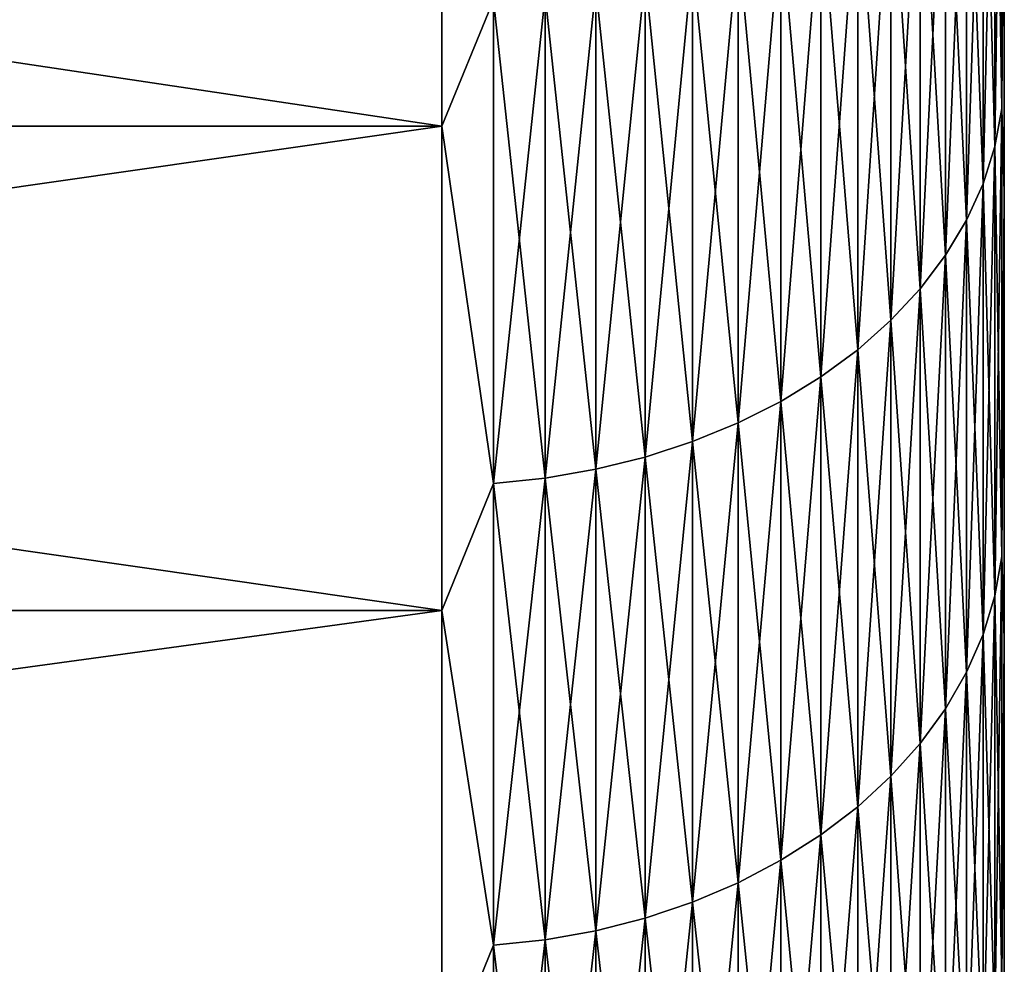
# Model space of a CAD drawing. Header units: metres. Extents: x -46 to 104, y -30 to 30.
# Tile 21 of 256: x -40.25 to -38.5, y -22.92 to -21.24. Entities that reach past the tile are written whole.
import ezdxf

# ---------------------------------------------------------------- set-up
doc = ezdxf.new("R2010")
doc.units = ezdxf.units.M
doc.layers.add('solid_26_000_502_XXX', color=7, linetype='CONTINUOUS')

msp = doc.modelspace()

# ---------------------------------------------------------------- linework, layer by layer
at = {"layer": 'solid_26_000_502_XXX'}
for points in [[(-39.5, -20.536432, 590.130981), (-39.5, -21.4342, 591.010132), (-45.5, -20.536436, 590.130981)], [(-39.5, -20.536432, 633.869019), (-45.5, -20.536436, 633.869019), (-45.5, -21.434214, 632.989868)], [(-39.5, -21.4342, 632.989868), (-39.5, -20.536432, 633.869019), (-45.5, -21.434214, 632.989868)], [(-39.5, -20.536432, -21.869041), (-39.5, -21.4342, -20.989882), (-45.5, -20.536436, -21.869036)], [(-39.5, -20.536432, 21.869041), (-45.5, -20.536436, 21.869036), (-45.5, -21.434214, 20.989864)], [(-39.5, -21.4342, 20.989882), (-39.5, -20.536432, 21.869041), (-45.5, -21.434214, 20.989864)], [(-39.5, -21.4342, 591.010132), (-45.5, -21.434214, 591.010132), (-45.5, -20.536436, 590.130981)], [(-39.5, -21.4342, -20.989882), (-45.5, -21.434214, -20.989864), (-45.5, -20.536436, -21.869036)], [(-39.40773, -21.210188, 633.210205), (-39.5, -20.536432, 633.869019), (-39.5, -21.4342, 632.989868)], [(-39.40773, -21.210188, 590.789795), (-39.5, -21.4342, 591.010132), (-39.5, -20.536432, 590.130981)], [(-39.40773, -21.210188, 21.210188), (-39.5, -20.536432, 21.869041), (-39.5, -21.4342, 20.989882)], [(-39.40773, -21.210188, -21.210188), (-39.5, -21.4342, -20.989882), (-39.5, -20.536432, -21.869041)], [(-38.504139, -20.570364, 632.570374), (-38.516788, -20.635128, 632.635132), (-38.516788, -21.470247, 631.764771)], [(-38.504139, -21.402863, 631.702698), (-38.504139, -20.570364, 632.570374), (-38.516788, -21.470247, 631.764771)], [(-38.504139, -20.570364, 591.429626), (-38.504139, -21.402863, 592.297302), (-38.516788, -20.635128, 591.364868)], [(-38.504139, -20.570364, 20.570364), (-38.516788, -20.635128, 20.635128), (-38.516788, -21.470247, 19.764755)], [(-38.504139, -21.402863, 19.702723), (-38.504139, -20.570364, 20.570364), (-38.516788, -21.470247, 19.764755)], [(-38.504139, -20.570364, -20.570364), (-38.504139, -21.402863, -19.702723), (-38.516788, -20.635128, -20.635128)], [(-38.504139, -20.570364, 591.429626), (-38.5, -20.72044, 591.71051), (-38.504139, -21.402863, 592.297302)], [(-38.504139, -21.402863, 631.702698), (-38.5, -20.720427, 632.28949), (-38.504139, -20.570364, 632.570374)], [(-38.504139, -20.570364, -20.570364), (-38.5, -20.720465, -20.289461), (-38.504139, -21.402863, -19.702723)], [(-38.504139, -21.402863, 19.702723), (-38.5, -20.720451, 20.289474), (-38.504139, -20.570364, 20.570364)], [(-38.516788, -20.635128, 632.635132), (-38.537846, -20.698788, 632.698792), (-38.537846, -21.536484, 631.825745)], [(-38.516788, -21.470247, 631.764771), (-38.516788, -20.635128, 632.635132), (-38.537846, -21.536484, 631.825745)], [(-38.516788, -20.635128, 591.364868), (-38.516788, -21.470247, 592.235229), (-38.537846, -20.698788, 591.301208)], [(-38.516788, -20.635128, 20.635128), (-38.537846, -20.698788, 20.698788), (-38.537846, -21.536484, 19.825729)], [(-38.516788, -21.470247, 19.764755), (-38.516788, -20.635128, 20.635128), (-38.537846, -21.536484, 19.825729)], [(-38.516788, -20.635128, -20.635128), (-38.516788, -21.470247, -19.764755), (-38.537846, -20.698788, -20.698788)], [(-38.504139, -21.402863, 592.297302), (-38.516788, -21.470247, 592.235229), (-38.516788, -20.635128, 591.364868)], [(-38.504139, -21.402863, -19.702723), (-38.516788, -21.470247, -19.764755), (-38.516788, -20.635128, -20.635128)], [(-38.537846, -20.698788, 632.698792), (-38.567127, -20.760801, 632.760803), (-38.567127, -21.601007, 631.885132)], [(-38.537846, -21.536484, 631.825745), (-38.537846, -20.698788, 632.698792), (-38.567127, -21.601007, 631.885132)], [(-38.537846, -20.698788, 591.301208), (-38.537846, -21.536484, 592.174255), (-38.567127, -20.760801, 591.239197)], [(-38.537846, -20.698788, 20.698788), (-38.567127, -20.760801, 20.760801), (-38.567127, -21.601007, 19.885128)], [(-38.537846, -21.536484, 19.825729), (-38.537846, -20.698788, 20.698788), (-38.567127, -21.601007, 19.885128)], [(-38.537846, -20.698788, -20.698788), (-38.537846, -21.536484, -19.825729), (-38.567127, -20.760801, -20.760801)], [(-38.516788, -21.470247, 592.235229), (-38.537846, -21.536484, 592.174255), (-38.537846, -20.698788, 591.301208)], [(-38.516788, -21.470247, -19.764755), (-38.537846, -21.536484, -19.825729), (-38.537846, -20.698788, -20.698788)], [(-38.504139, -21.402863, 631.702698), (-38.5, -21.551832, 631.404053), (-38.5, -20.720427, 632.28949)], [(-38.504139, -21.402863, 592.297302), (-38.5, -20.72044, 591.71051), (-38.5, -21.551844, 592.595947)], [(-38.504139, -21.402863, 19.702723), (-38.5, -21.551859, 19.404053), (-38.5, -20.720451, 20.289474)], [(-38.504139, -21.402863, -19.702723), (-38.5, -20.720465, -20.289461), (-38.5, -21.551872, -19.404039)], [(-38.5, -20.720427, 632.28949), (-38.5, -21.551832, 631.404053), (-38.5, -20.72044, 591.71051)], [(-38.5, -21.551832, 631.404053), (-38.5, -21.551844, 592.595947), (-38.5, -20.72044, 591.71051)], [(-38.5, -20.720451, 20.289474), (-38.5, -21.551859, 19.404053), (-38.5, -20.720465, -20.289461)], [(-38.5, -21.551859, 19.404053), (-38.5, -21.551872, -19.404039), (-38.5, -20.720465, -20.289461)], [(-38.567127, -20.760801, 632.760803), (-38.604385, -20.820639, 632.820618), (-38.604385, -21.663263, 631.942444)], [(-38.567127, -21.601007, 631.885132), (-38.567127, -20.760801, 632.760803), (-38.604385, -21.663263, 631.942444)], [(-38.567127, -20.760801, 591.239197), (-38.567127, -21.601007, 592.114868), (-38.604385, -20.820639, 591.179382)], [(-38.567127, -20.760801, 20.760801), (-38.604385, -20.820639, 20.820639), (-38.604385, -21.663263, 19.94244)], [(-38.567127, -21.601007, 19.885128), (-38.567127, -20.760801, 20.760801), (-38.604385, -21.663263, 19.94244)], [(-38.567127, -20.760801, -20.760801), (-38.567127, -21.601007, -19.885128), (-38.604385, -20.820639, -20.820639)], [(-38.537846, -21.536484, 592.174255), (-38.567127, -21.601007, 592.114868), (-38.567127, -20.760801, 591.239197)], [(-38.537846, -21.536484, -19.825729), (-38.567127, -21.601007, -19.885128), (-38.567127, -20.760801, -20.760801)], [(-38.604385, -20.820639, 632.820618), (-38.649296, -20.877785, 632.877808), (-38.649296, -21.722725, 631.997192)], [(-38.604385, -21.663263, 631.942444), (-38.604385, -20.820639, 632.820618), (-38.649296, -21.722725, 631.997192)], [(-38.604385, -20.820639, 591.179382), (-38.604385, -21.663263, 592.057556), (-38.649296, -20.877785, 591.122192)], [(-38.604385, -20.820639, 20.820639), (-38.649296, -20.877785, 20.877785), (-38.649296, -21.722725, 19.997175)], [(-38.604385, -21.663263, 19.94244), (-38.604385, -20.820639, 20.820639), (-38.649296, -21.722725, 19.997175)], [(-38.604385, -20.820639, -20.820639), (-38.604385, -21.663263, -19.94244), (-38.649296, -20.877785, -20.877785)], [(-38.567127, -21.601007, 592.114868), (-38.604385, -21.663263, 592.057556), (-38.604385, -20.820639, 591.179382)], [(-38.567127, -21.601007, -19.885128), (-38.604385, -21.663263, -19.94244), (-38.604385, -20.820639, -20.820639)], [(-38.649296, -20.877785, 632.877808), (-38.701481, -20.931755, 632.931763), (-38.701481, -21.778877, 632.048889)], [(-38.649296, -21.722725, 631.997192), (-38.649296, -20.877785, 632.877808), (-38.701481, -21.778877, 632.048889)], [(-38.649296, -20.877785, 591.122192), (-38.649296, -21.722725, 592.002808), (-38.701481, -20.931755, 591.068237)], [(-38.649296, -20.877785, 20.877785), (-38.701481, -20.931755, 20.931755), (-38.701481, -21.778877, 20.04887)], [(-38.649296, -21.722725, 19.997175), (-38.649296, -20.877785, 20.877785), (-38.701481, -21.778877, 20.04887)], [(-38.649296, -20.877785, -20.877785), (-38.649296, -21.722725, -19.997175), (-38.701481, -20.931755, -20.931755)], [(-38.604385, -21.663263, 592.057556), (-38.649296, -21.722725, 592.002808), (-38.649296, -20.877785, 591.122192)], [(-38.604385, -21.663263, -19.94244), (-38.649296, -21.722725, -19.997175), (-38.649296, -20.877785, -20.877785)], [(-38.701481, -20.931755, 632.931763), (-38.760494, -20.982084, 632.982056), (-38.760494, -21.831245, 632.097107)], [(-38.701481, -21.778877, 632.048889), (-38.701481, -20.931755, 632.931763), (-38.760494, -21.831245, 632.097107)], [(-38.701481, -20.931755, 591.068237), (-38.701481, -21.778877, 591.951111), (-38.760494, -20.982084, 591.017944)], [(-38.701481, -20.931755, 20.931755), (-38.760494, -20.982084, 20.982084), (-38.760494, -21.831245, 20.097076)], [(-38.701481, -21.778877, 20.04887), (-38.701481, -20.931755, 20.931755), (-38.760494, -21.831245, 20.097076)], [(-38.701481, -20.931755, -20.931755), (-38.701481, -21.778877, -20.04887), (-38.760494, -20.982084, -20.982084)], [(-38.649296, -21.722725, 592.002808), (-38.701481, -21.778877, 591.951111), (-38.701481, -20.931755, 591.068237)], [(-38.649296, -21.722725, -19.997175), (-38.701481, -21.778877, -20.04887), (-38.701481, -20.931755, -20.931755)], [(-38.760494, -20.982084, 632.982056), (-38.825825, -21.028347, 633.02832), (-38.825825, -21.879379, 632.141357)], [(-38.760494, -21.831245, 632.097107), (-38.760494, -20.982084, 632.982056), (-38.825825, -21.879379, 632.141357)], [(-38.760494, -20.982084, 591.017944), (-38.760494, -21.831245, 591.902893), (-38.825825, -21.028347, 590.97168)], [(-38.760494, -20.982084, 20.982084), (-38.825825, -21.028347, 21.028347), (-38.825825, -21.879379, 20.141388)], [(-38.760494, -21.831245, 20.097076), (-38.760494, -20.982084, 20.982084), (-38.825825, -21.879379, 20.141388)], [(-38.760494, -20.982084, -20.982084), (-38.760494, -21.831245, -20.097076), (-38.825825, -21.028347, -21.028347)], [(-38.701481, -21.778877, 591.951111), (-38.760494, -21.831245, 591.902893), (-38.760494, -20.982084, 591.017944)], [(-38.701481, -21.778877, -20.04887), (-38.760494, -21.831245, -20.097076), (-38.760494, -20.982084, -20.982084)], [(-38.825825, -21.028347, 633.02832), (-38.896923, -21.070145, 633.070129), (-38.896923, -21.922869, 632.181396)], [(-38.825825, -21.879379, 632.141357), (-38.825825, -21.028347, 633.02832), (-38.896923, -21.922869, 632.181396)], [(-38.825825, -21.028347, 590.97168), (-38.825825, -21.879379, 591.858643), (-38.896923, -21.070145, 590.929871)], [(-38.825825, -21.028347, 21.028347), (-38.896923, -21.070145, 21.070145), (-38.896923, -21.922869, 20.181421)], [(-38.825825, -21.879379, 20.141388), (-38.825825, -21.028347, 21.028347), (-38.896923, -21.922869, 20.181421)], [(-38.825825, -21.028347, -21.028347), (-38.825825, -21.879379, -20.141388), (-38.896923, -21.070145, -21.070145)], [(-38.760494, -21.831245, 591.902893), (-38.825825, -21.879379, 591.858643), (-38.825825, -21.028347, 590.97168)], [(-38.760494, -21.831245, -20.097076), (-38.825825, -21.879379, -20.141388), (-38.825825, -21.028347, -21.028347)], [(-38.896923, -21.070145, 633.070129), (-38.973175, -21.107119, 633.107117), (-38.973175, -21.96134, 632.216858)], [(-38.896923, -21.922869, 632.181396), (-38.896923, -21.070145, 633.070129), (-38.973175, -21.96134, 632.216858)], [(-38.896923, -21.070145, 590.929871), (-38.896923, -21.922869, 591.818604), (-38.973175, -21.107119, 590.892883)], [(-38.896923, -21.070145, 21.070145), (-38.973175, -21.107119, 21.107119), (-38.973175, -21.96134, 20.216837)], [(-38.896923, -21.922869, 20.181421), (-38.896923, -21.070145, 21.070145), (-38.973175, -21.96134, 20.216837)], [(-38.896923, -21.070145, -21.070145), (-38.896923, -21.922869, -20.181421), (-38.973175, -21.107119, -21.107119)], [(-38.825825, -21.879379, 591.858643), (-38.896923, -21.922869, 591.818604), (-38.896923, -21.070145, 590.929871)], [(-38.825825, -21.879379, -20.141388), (-38.896923, -21.922869, -20.181421), (-38.896923, -21.070145, -21.070145)], [(-38.973175, -21.107119, 633.107117), (-39.053932, -21.138956, 633.138977), (-39.053932, -21.994465, 632.247314)], [(-38.973175, -21.96134, 632.216858), (-38.973175, -21.107119, 633.107117), (-39.053932, -21.994465, 632.247314)], [(-38.973175, -21.107119, 590.892883), (-38.973175, -21.96134, 591.783142), (-39.053932, -21.138956, 590.861023)], [(-38.973175, -21.107119, 21.107119), (-39.053932, -21.138956, 21.138956), (-39.053932, -21.994465, 20.247332)], [(-38.973175, -21.96134, 20.216837), (-38.973175, -21.107119, 21.107119), (-39.053932, -21.994465, 20.247332)], [(-38.973175, -21.107119, -21.107119), (-38.973175, -21.96134, -20.216837), (-39.053932, -21.138956, -21.138956)], [(-38.896923, -21.922869, 591.818604), (-38.973175, -21.96134, 591.783142), (-38.973175, -21.107119, 590.892883)], [(-38.896923, -21.922869, -20.181421), (-38.973175, -21.96134, -20.216837), (-38.973175, -21.107119, -21.107119)], [(-39.053932, -21.138956, 633.138977), (-39.1385, -21.165382, 633.165405), (-39.1385, -22.021961, 632.272644)], [(-39.053932, -21.994465, 632.247314), (-39.053932, -21.138956, 633.138977), (-39.1385, -22.021961, 632.272644)], [(-39.053932, -21.138956, 590.861023), (-39.053932, -21.994465, 591.752686), (-39.1385, -21.165382, 590.834595)], [(-39.053932, -21.138956, 21.138956), (-39.1385, -21.165382, 21.165382), (-39.1385, -22.021961, 20.272644)], [(-39.053932, -21.994465, 20.247332), (-39.053932, -21.138956, 21.138956), (-39.1385, -22.021961, 20.272644)], [(-39.053932, -21.138956, -21.138956), (-39.053932, -21.994465, -20.247332), (-39.1385, -21.165382, -21.165382)], [(-38.973175, -21.96134, 591.783142), (-39.053932, -21.994465, 591.752686), (-39.053932, -21.138956, 590.861023)], [(-38.973175, -21.96134, -20.216837), (-39.053932, -21.994465, -20.247332), (-39.053932, -21.138956, -21.138956)], [(-39.1385, -21.165382, 633.165405), (-39.226158, -21.186174, 633.186157), (-39.226158, -22.043594, 632.292542)], [(-39.1385, -22.021961, 632.272644), (-39.1385, -21.165382, 633.165405), (-39.226158, -22.043594, 632.292542)], [(-39.1385, -21.165382, 590.834595), (-39.1385, -22.021961, 591.727356), (-39.226158, -21.186174, 590.813843)], [(-39.1385, -21.165382, 21.165382), (-39.226158, -21.186174, 21.186174), (-39.226158, -22.043594, 20.292559)], [(-39.1385, -22.021961, 20.272644), (-39.1385, -21.165382, 21.165382), (-39.226158, -22.043594, 20.292559)], [(-39.1385, -21.165382, -21.165382), (-39.1385, -22.021961, -20.272644), (-39.226158, -21.186174, -21.186174)], [(-39.053932, -21.994465, 591.752686), (-39.1385, -22.021961, 591.727356), (-39.1385, -21.165382, 590.834595)], [(-39.053932, -21.994465, -20.247332), (-39.1385, -22.021961, -20.272644), (-39.1385, -21.165382, -21.165382)], [(-39.226158, -21.186174, 633.186157), (-39.316158, -21.201151, 633.201172), (-39.316158, -22.059177, 632.306885)], [(-39.226158, -22.043594, 632.292542), (-39.226158, -21.186174, 633.186157), (-39.316158, -22.059177, 632.306885)], [(-39.226158, -21.186174, 590.813843), (-39.226158, -22.043594, 591.707458), (-39.316158, -21.201151, 590.798828)], [(-39.226158, -21.186174, 21.186174), (-39.316158, -21.201151, 21.201151), (-39.316158, -22.059177, 20.306904)], [(-39.226158, -22.043594, 20.292559), (-39.226158, -21.186174, 21.186174), (-39.316158, -22.059177, 20.306904)], [(-39.226158, -21.186174, -21.186174), (-39.226158, -22.043594, -20.292559), (-39.316158, -21.201151, -21.201151)], [(-39.1385, -22.021961, 591.727356), (-39.226158, -22.043594, 591.707458), (-39.226158, -21.186174, 590.813843)], [(-39.1385, -22.021961, -20.272644), (-39.226158, -22.043594, -20.292559), (-39.226158, -21.186174, -21.186174)], [(-39.316158, -21.201151, 633.201172), (-39.40773, -21.210188, 633.210205), (-39.40773, -22.068579, 632.315552)], [(-39.316158, -22.059177, 632.306885), (-39.316158, -21.201151, 633.201172), (-39.40773, -22.068579, 632.315552)], [(-39.316158, -21.201151, 590.798828), (-39.316158, -22.059177, 591.693115), (-39.40773, -21.210188, 590.789795)], [(-39.316158, -21.201151, 21.201151), (-39.40773, -21.210188, 21.210188), (-39.40773, -22.068579, 20.315557)], [(-39.316158, -22.059177, 20.306904), (-39.316158, -21.201151, 21.201151), (-39.40773, -22.068579, 20.315557)], [(-39.316158, -21.201151, -21.201151), (-39.316158, -22.059177, -20.306904), (-39.40773, -21.210188, -21.210188)], [(-39.226158, -22.043594, 591.707458), (-39.316158, -22.059177, 591.693115), (-39.316158, -21.201151, 590.798828)], [(-39.226158, -22.043594, -20.292559), (-39.316158, -22.059177, -20.306904), (-39.316158, -21.201151, -21.201151)], [(-39.40773, -22.068579, 632.315552), (-39.40773, -21.210188, 633.210205), (-39.5, -21.4342, 632.989868)], [(-39.40773, -21.210188, 590.789795), (-39.40773, -22.068579, 591.684448), (-39.5, -21.4342, 591.010132)], [(-39.40773, -22.068579, 20.315557), (-39.40773, -21.210188, 21.210188), (-39.5, -21.4342, 20.989882)], [(-39.40773, -21.210188, -21.210188), (-39.40773, -22.068579, -20.315557), (-39.5, -21.4342, -20.989882)], [(-39.316158, -22.059177, 591.693115), (-39.40773, -22.068579, 591.684448), (-39.40773, -21.210188, 590.789795)], [(-39.316158, -22.059177, -20.306904), (-39.40773, -22.068579, -20.315557), (-39.40773, -21.210188, -21.210188)], [(-38.504139, -21.402863, 631.702698), (-38.516788, -21.470247, 631.764771), (-38.516788, -22.268684, 630.860596)], [(-38.504139, -22.198793, 630.801392), (-38.504139, -21.402863, 631.702698), (-38.516788, -22.268684, 630.860596)], [(-38.504139, -21.402863, 592.297302), (-38.504139, -22.198793, 593.198608), (-38.516788, -21.470247, 592.235229)], [(-38.504139, -21.402863, 19.702723), (-38.516788, -21.470247, 19.764755), (-38.516788, -22.268684, 18.860613)], [(-38.504139, -22.198793, 18.801418), (-38.504139, -21.402863, 19.702723), (-38.516788, -22.268684, 18.860613)], [(-38.504139, -21.402863, -19.702723), (-38.504139, -22.198793, -18.801418), (-38.516788, -21.470247, -19.764755)], [(-38.504139, -21.402863, 592.297302), (-38.5, -21.551844, 592.595947), (-38.504139, -22.198793, 593.198608)], [(-38.504139, -22.198793, 630.801392), (-38.5, -21.551832, 631.404053), (-38.504139, -21.402863, 631.702698)], [(-38.504139, -21.402863, -19.702723), (-38.5, -21.551872, -19.404039), (-38.504139, -22.198793, -18.801418)], [(-38.504139, -22.198793, 18.801418), (-38.5, -21.551859, 19.404053), (-38.504139, -21.402863, 19.702723)], [(-39.5, -21.4342, 591.010132), (-39.5, -22.294363, 591.926086), (-45.5, -21.434214, 591.010132)], [(-39.5, -21.4342, 632.989868), (-45.5, -21.434214, 632.989868), (-45.5, -22.294357, 632.073914)], [(-39.5, -22.294363, 632.073914), (-39.5, -21.4342, 632.989868), (-45.5, -22.294357, 632.073914)], [(-39.5, -21.4342, -20.989882), (-39.5, -22.294363, -20.073896), (-45.5, -21.434214, -20.989864)], [(-39.5, -21.4342, 20.989882), (-45.5, -21.434214, 20.989864), (-45.5, -22.294357, 20.073904)], [(-39.5, -22.294363, 20.073896), (-39.5, -21.4342, 20.989882), (-45.5, -22.294357, 20.073904)], [(-39.5, -22.294363, 591.926086), (-45.5, -22.294357, 591.926086), (-45.5, -21.434214, 591.010132)], [(-39.5, -22.294363, -20.073896), (-45.5, -22.294357, -20.073904), (-45.5, -21.434214, -20.989864)], [(-39.40773, -22.068579, 632.315552), (-39.5, -21.4342, 632.989868), (-39.5, -22.294363, 632.073914)], [(-39.40773, -22.068579, 591.684448), (-39.5, -22.294363, 591.926086), (-39.5, -21.4342, 591.010132)], [(-39.40773, -22.068579, 20.315557), (-39.5, -21.4342, 20.989882), (-39.5, -22.294363, 20.073896)], [(-39.40773, -22.068579, -20.315557), (-39.5, -22.294363, -20.073896), (-39.5, -21.4342, -20.989882)], [(-38.516788, -21.470247, 631.764771), (-38.537846, -21.536484, 631.825745), (-38.537846, -22.337383, 630.918823)], [(-38.516788, -22.268684, 630.860596), (-38.516788, -21.470247, 631.764771), (-38.537846, -22.337383, 630.918823)], [(-38.516788, -21.470247, 592.235229), (-38.516788, -22.268684, 593.139404), (-38.537846, -21.536484, 592.174255)], [(-38.516788, -21.470247, 19.764755), (-38.537846, -21.536484, 19.825729), (-38.537846, -22.337383, 18.918798)], [(-38.516788, -22.268684, 18.860613), (-38.516788, -21.470247, 19.764755), (-38.537846, -22.337383, 18.918798)], [(-38.516788, -21.470247, -19.764755), (-38.516788, -22.268684, -18.860613), (-38.537846, -21.536484, -19.825729)], [(-38.504139, -22.198793, 593.198608), (-38.516788, -22.268684, 593.139404), (-38.516788, -21.470247, 592.235229)], [(-38.504139, -22.198793, -18.801418), (-38.516788, -22.268684, -18.860613), (-38.516788, -21.470247, -19.764755)], [(-38.537846, -21.536484, 631.825745), (-38.567127, -21.601007, 631.885132), (-38.567127, -22.404306, 630.975464)], [(-38.537846, -22.337383, 630.918823), (-38.537846, -21.536484, 631.825745), (-38.567127, -22.404306, 630.975464)], [(-38.537846, -21.536484, 592.174255), (-38.537846, -22.337383, 593.081177), (-38.567127, -21.601007, 592.114868)], [(-38.537846, -21.536484, 19.825729), (-38.567127, -21.601007, 19.885128), (-38.567127, -22.404306, 18.975479)], [(-38.537846, -22.337383, 18.918798), (-38.537846, -21.536484, 19.825729), (-38.567127, -22.404306, 18.975479)], [(-38.537846, -21.536484, -19.825729), (-38.537846, -22.337383, -18.918798), (-38.567127, -21.601007, -19.885128)], [(-38.516788, -22.268684, 593.139404), (-38.537846, -22.337383, 593.081177), (-38.537846, -21.536484, 592.174255)], [(-38.516788, -22.268684, -18.860613), (-38.537846, -22.337383, -18.918798), (-38.537846, -21.536484, -19.825729)], [(-38.504139, -22.198793, 630.801392), (-38.5, -22.345438, 630.484619), (-38.5, -21.551832, 631.404053)], [(-38.504139, -22.198793, 593.198608), (-38.5, -21.551844, 592.595947), (-38.5, -22.345449, 593.515381)], [(-38.504139, -22.198793, 18.801418), (-38.5, -22.345467, 18.484591), (-38.5, -21.551859, 19.404053)], [(-38.504139, -22.198793, -18.801418), (-38.5, -21.551872, -19.404039), (-38.5, -22.345478, -18.484575)], [(-38.5, -21.551832, 631.404053), (-38.5, -22.345438, 630.484619), (-38.5, -21.551844, 592.595947)], [(-38.5, -22.345438, 630.484619), (-38.5, -22.345449, 593.515381), (-38.5, -21.551844, 592.595947)], [(-38.5, -21.551859, 19.404053), (-38.5, -22.345467, 18.484591), (-38.5, -21.551872, -19.404039)], [(-38.5, -22.345467, 18.484591), (-38.5, -22.345478, -18.484575), (-38.5, -21.551872, -19.404039)], [(-38.567127, -21.601007, 631.885132), (-38.604385, -21.663263, 631.942444), (-38.604385, -22.46888, 631.030151)], [(-38.567127, -22.404306, 630.975464), (-38.567127, -21.601007, 631.885132), (-38.604385, -22.46888, 631.030151)], [(-38.567127, -21.601007, 592.114868), (-38.567127, -22.404306, 593.024536), (-38.604385, -21.663263, 592.057556)], [(-38.567127, -21.601007, 19.885128), (-38.604385, -21.663263, 19.94244), (-38.604385, -22.46888, 19.03017)], [(-38.567127, -22.404306, 18.975479), (-38.567127, -21.601007, 19.885128), (-38.604385, -22.46888, 19.03017)], [(-38.567127, -21.601007, -19.885128), (-38.567127, -22.404306, -18.975479), (-38.604385, -21.663263, -19.94244)], [(-38.537846, -22.337383, 593.081177), (-38.567127, -22.404306, 593.024536), (-38.567127, -21.601007, 592.114868)], [(-38.537846, -22.337383, -18.918798), (-38.567127, -22.404306, -18.975479), (-38.567127, -21.601007, -19.885128)], [(-38.604385, -21.663263, 631.942444), (-38.649296, -21.722725, 631.997192), (-38.649296, -22.53055, 631.082397)], [(-38.604385, -22.46888, 631.030151), (-38.604385, -21.663263, 631.942444), (-38.649296, -22.53055, 631.082397)], [(-38.604385, -21.663263, 592.057556), (-38.604385, -22.46888, 592.969849), (-38.649296, -21.722725, 592.002808)], [(-38.604385, -21.663263, 19.94244), (-38.649296, -21.722725, 19.997175), (-38.649296, -22.53055, 19.082403)], [(-38.604385, -22.46888, 19.03017), (-38.604385, -21.663263, 19.94244), (-38.649296, -22.53055, 19.082403)], [(-38.604385, -21.663263, -19.94244), (-38.604385, -22.46888, -19.03017), (-38.649296, -21.722725, -19.997175)], [(-38.567127, -22.404306, 593.024536), (-38.604385, -22.46888, 592.969849), (-38.604385, -21.663263, 592.057556)], [(-38.567127, -22.404306, -18.975479), (-38.604385, -22.46888, -19.03017), (-38.604385, -21.663263, -19.94244)], [(-38.649296, -21.722725, 631.997192), (-38.701481, -21.778877, 632.048889), (-38.701481, -22.588793, 631.131714)], [(-38.649296, -22.53055, 631.082397), (-38.649296, -21.722725, 631.997192), (-38.701481, -22.588793, 631.131714)], [(-38.649296, -21.722725, 592.002808), (-38.649296, -22.53055, 592.917603), (-38.701481, -21.778877, 591.951111)], [(-38.649296, -21.722725, 19.997175), (-38.701481, -21.778877, 20.04887), (-38.701481, -22.588793, 19.131731)], [(-38.649296, -22.53055, 19.082403), (-38.649296, -21.722725, 19.997175), (-38.701481, -22.588793, 19.131731)], [(-38.649296, -21.722725, -19.997175), (-38.649296, -22.53055, -19.082403), (-38.701481, -21.778877, -20.04887)], [(-38.604385, -22.46888, 592.969849), (-38.649296, -22.53055, 592.917603), (-38.649296, -21.722725, 592.002808)], [(-38.604385, -22.46888, -19.03017), (-38.649296, -22.53055, -19.082403), (-38.649296, -21.722725, -19.997175)], [(-38.701481, -21.778877, 632.048889), (-38.760494, -21.831245, 632.097107), (-38.760494, -22.643106, 631.177734)], [(-38.701481, -22.588793, 631.131714), (-38.701481, -21.778877, 632.048889), (-38.760494, -22.643106, 631.177734)], [(-38.701481, -21.778877, 591.951111), (-38.701481, -22.588793, 592.868286), (-38.760494, -21.831245, 591.902893)], [(-38.701481, -21.778877, 20.04887), (-38.760494, -21.831245, 20.097076), (-38.760494, -22.643106, 19.177734)], [(-38.701481, -22.588793, 19.131731), (-38.701481, -21.778877, 20.04887), (-38.760494, -22.643106, 19.177734)], [(-38.701481, -21.778877, -20.04887), (-38.701481, -22.588793, -19.131731), (-38.760494, -21.831245, -20.097076)], [(-38.649296, -22.53055, 592.917603), (-38.701481, -22.588793, 592.868286), (-38.701481, -21.778877, 591.951111)], [(-38.649296, -22.53055, -19.082403), (-38.701481, -22.588793, -19.131731), (-38.701481, -21.778877, -20.04887)], [(-38.760494, -21.831245, 632.097107), (-38.825825, -21.879379, 632.141357), (-38.825825, -22.693031, 631.220032)], [(-38.760494, -22.643106, 631.177734), (-38.760494, -21.831245, 632.097107), (-38.825825, -22.693031, 631.220032)], [(-38.760494, -21.831245, 591.902893), (-38.760494, -22.643106, 592.822266), (-38.825825, -21.879379, 591.858643)], [(-38.760494, -21.831245, 20.097076), (-38.825825, -21.879379, 20.141388), (-38.825825, -22.693031, 19.220016)], [(-38.760494, -22.643106, 19.177734), (-38.760494, -21.831245, 20.097076), (-38.825825, -22.693031, 19.220016)], [(-38.760494, -21.831245, -20.097076), (-38.760494, -22.643106, -19.177734), (-38.825825, -21.879379, -20.141388)], [(-38.701481, -22.588793, 592.868286), (-38.760494, -22.643106, 592.822266), (-38.760494, -21.831245, 591.902893)], [(-38.701481, -22.588793, -19.131731), (-38.760494, -22.643106, -19.177734), (-38.760494, -21.831245, -20.097076)], [(-38.825825, -21.879379, 632.141357), (-38.896923, -21.922869, 632.181396), (-38.896923, -22.738136, 631.25824)], [(-38.825825, -22.693031, 631.220032), (-38.825825, -21.879379, 632.141357), (-38.896923, -22.738136, 631.25824)], [(-38.825825, -21.879379, 591.858643), (-38.825825, -22.693031, 592.779968), (-38.896923, -21.922869, 591.818604)], [(-38.825825, -21.879379, 20.141388), (-38.896923, -21.922869, 20.181421), (-38.896923, -22.738136, 19.258221)], [(-38.825825, -22.693031, 19.220016), (-38.825825, -21.879379, 20.141388), (-38.896923, -22.738136, 19.258221)], [(-38.825825, -21.879379, -20.141388), (-38.825825, -22.693031, -19.220016), (-38.896923, -21.922869, -20.181421)], [(-38.760494, -22.643106, 592.822266), (-38.825825, -22.693031, 592.779968), (-38.825825, -21.879379, 591.858643)], [(-38.760494, -22.643106, -19.177734), (-38.825825, -22.693031, -19.220016), (-38.825825, -21.879379, -20.141388)], [(-38.896923, -21.922869, 632.181396), (-38.973175, -21.96134, 632.216858), (-38.973175, -22.77804, 631.291992)], [(-38.896923, -22.738136, 631.25824), (-38.896923, -21.922869, 632.181396), (-38.973175, -22.77804, 631.291992)], [(-38.896923, -21.922869, 591.818604), (-38.896923, -22.738136, 592.74176), (-38.973175, -21.96134, 591.783142)], [(-38.896923, -21.922869, 20.181421), (-38.973175, -21.96134, 20.216837), (-38.973175, -22.77804, 19.292015)], [(-38.896923, -22.738136, 19.258221), (-38.896923, -21.922869, 20.181421), (-38.973175, -22.77804, 19.292015)], [(-38.896923, -21.922869, -20.181421), (-38.896923, -22.738136, -19.258221), (-38.973175, -21.96134, -20.216837)], [(-38.825825, -22.693031, 592.779968), (-38.896923, -22.738136, 592.74176), (-38.896923, -21.922869, 591.818604)], [(-38.825825, -22.693031, -19.220016), (-38.896923, -22.738136, -19.258221), (-38.896923, -21.922869, -20.181421)], [(-38.973175, -21.96134, 632.216858), (-39.053932, -21.994465, 632.247314), (-39.053932, -22.812397, 631.321106)], [(-38.973175, -22.77804, 631.291992), (-38.973175, -21.96134, 632.216858), (-39.053932, -22.812397, 631.321106)], [(-38.973175, -21.96134, 591.783142), (-38.973175, -22.77804, 592.708008), (-39.053932, -21.994465, 591.752686)], [(-38.973175, -21.96134, 20.216837), (-39.053932, -21.994465, 20.247332), (-39.053932, -22.812397, 19.321115)], [(-38.973175, -22.77804, 19.292015), (-38.973175, -21.96134, 20.216837), (-39.053932, -22.812397, 19.321115)], [(-38.973175, -21.96134, -20.216837), (-38.973175, -22.77804, -19.292015), (-39.053932, -21.994465, -20.247332)], [(-38.896923, -22.738136, 592.74176), (-38.973175, -22.77804, 592.708008), (-38.973175, -21.96134, 591.783142)], [(-38.896923, -22.738136, -19.258221), (-38.973175, -22.77804, -19.292015), (-38.973175, -21.96134, -20.216837)], [(-39.053932, -21.994465, 632.247314), (-39.1385, -22.021961, 632.272644), (-39.1385, -22.840916, 631.345276)], [(-39.053932, -22.812397, 631.321106), (-39.053932, -21.994465, 632.247314), (-39.1385, -22.840916, 631.345276)], [(-39.053932, -21.994465, 591.752686), (-39.053932, -22.812397, 592.678894), (-39.1385, -22.021961, 591.727356)], [(-39.053932, -21.994465, 20.247332), (-39.1385, -22.021961, 20.272644), (-39.1385, -22.840916, 19.34527)], [(-39.053932, -22.812397, 19.321115), (-39.053932, -21.994465, 20.247332), (-39.1385, -22.840916, 19.34527)], [(-39.053932, -21.994465, -20.247332), (-39.053932, -22.812397, -19.321115), (-39.1385, -22.021961, -20.272644)], [(-38.973175, -22.77804, 592.708008), (-39.053932, -22.812397, 592.678894), (-39.053932, -21.994465, 591.752686)], [(-38.973175, -22.77804, -19.292015), (-39.053932, -22.812397, -19.321115), (-39.053932, -21.994465, -20.247332)], [(-39.1385, -22.021961, 632.272644), (-39.226158, -22.043594, 632.292542), (-39.226158, -22.863354, 631.364258)], [(-39.1385, -22.840916, 631.345276), (-39.1385, -22.021961, 632.272644), (-39.226158, -22.863354, 631.364258)], [(-39.1385, -22.021961, 591.727356), (-39.1385, -22.840916, 592.654724), (-39.226158, -22.043594, 591.707458)], [(-39.1385, -22.021961, 20.272644), (-39.226158, -22.043594, 20.292559), (-39.226158, -22.863354, 19.364273)], [(-39.1385, -22.840916, 19.34527), (-39.1385, -22.021961, 20.272644), (-39.226158, -22.863354, 19.364273)], [(-39.1385, -22.021961, -20.272644), (-39.1385, -22.840916, -19.34527), (-39.226158, -22.043594, -20.292559)], [(-39.053932, -22.812397, 592.678894), (-39.1385, -22.840916, 592.654724), (-39.1385, -22.021961, 591.727356)], [(-39.053932, -22.812397, -19.321115), (-39.1385, -22.840916, -19.34527), (-39.1385, -22.021961, -20.272644)], [(-39.226158, -22.043594, 632.292542), (-39.316158, -22.059177, 632.306885), (-39.316158, -22.879517, 631.377991)], [(-39.226158, -22.863354, 631.364258), (-39.226158, -22.043594, 632.292542), (-39.316158, -22.879517, 631.377991)], [(-39.226158, -22.043594, 591.707458), (-39.226158, -22.863354, 592.635742), (-39.316158, -22.059177, 591.693115)], [(-39.226158, -22.043594, 20.292559), (-39.316158, -22.059177, 20.306904), (-39.316158, -22.879517, 19.377962)], [(-39.226158, -22.863354, 19.364273), (-39.226158, -22.043594, 20.292559), (-39.316158, -22.879517, 19.377962)], [(-39.226158, -22.043594, -20.292559), (-39.226158, -22.863354, -19.364273), (-39.316158, -22.059177, -20.306904)], [(-39.1385, -22.840916, 592.654724), (-39.226158, -22.863354, 592.635742), (-39.226158, -22.043594, 591.707458)], [(-39.1385, -22.840916, -19.34527), (-39.226158, -22.863354, -19.364273), (-39.226158, -22.043594, -20.292559)], [(-39.316158, -22.059177, 632.306885), (-39.40773, -22.068579, 632.315552), (-39.40773, -22.889267, 631.38623)], [(-39.316158, -22.879517, 631.377991), (-39.316158, -22.059177, 632.306885), (-39.40773, -22.889267, 631.38623)], [(-39.316158, -22.059177, 591.693115), (-39.316158, -22.879517, 592.622009), (-39.40773, -22.068579, 591.684448)], [(-39.316158, -22.059177, 20.306904), (-39.40773, -22.068579, 20.315557), (-39.40773, -22.889267, 19.386221)], [(-39.316158, -22.879517, 19.377962), (-39.316158, -22.059177, 20.306904), (-39.40773, -22.889267, 19.386221)], [(-39.316158, -22.059177, -20.306904), (-39.316158, -22.879517, -19.377962), (-39.40773, -22.068579, -20.315557)], [(-39.226158, -22.863354, 592.635742), (-39.316158, -22.879517, 592.622009), (-39.316158, -22.059177, 591.693115)], [(-39.226158, -22.863354, -19.364273), (-39.316158, -22.879517, -19.377962), (-39.316158, -22.059177, -20.306904)], [(-39.40773, -22.889267, 631.38623), (-39.40773, -22.068579, 632.315552), (-39.5, -22.294363, 632.073914)], [(-39.40773, -22.068579, 591.684448), (-39.40773, -22.889267, 592.61377), (-39.5, -22.294363, 591.926086)], [(-39.40773, -22.889267, 19.386221), (-39.40773, -22.068579, 20.315557), (-39.5, -22.294363, 20.073896)], [(-39.40773, -22.068579, -20.315557), (-39.40773, -22.889267, -19.386221), (-39.5, -22.294363, -20.073896)], [(-39.316158, -22.879517, 592.622009), (-39.40773, -22.889267, 592.61377), (-39.40773, -22.068579, 591.684448)], [(-39.316158, -22.879517, -19.377962), (-39.40773, -22.889267, -19.386221), (-39.40773, -22.068579, -20.315557)], [(-38.504139, -22.198793, 630.801392), (-38.516788, -22.268684, 630.860596), (-38.516788, -23.029076, 629.924255)], [(-38.504139, -22.956799, 629.867981), (-38.504139, -22.198793, 630.801392), (-38.516788, -23.029076, 629.924255)], [(-38.504139, -22.198793, 593.198608), (-38.504139, -22.956799, 594.132019), (-38.516788, -22.268684, 593.139404)], [(-38.504139, -22.198793, 18.801418), (-38.516788, -22.268684, 18.860613), (-38.516788, -23.029076, 17.92425)], [(-38.504139, -22.956799, 17.867992), (-38.504139, -22.198793, 18.801418), (-38.516788, -23.029076, 17.92425)], [(-38.504139, -22.198793, -18.801418), (-38.504139, -22.956799, -17.867992), (-38.516788, -22.268684, -18.860613)], [(-38.504139, -22.198793, 593.198608), (-38.5, -22.345449, 593.515381), (-38.504139, -22.956799, 594.132019)], [(-38.504139, -22.956799, 629.867981), (-38.5, -22.345438, 630.484619), (-38.504139, -22.198793, 630.801392)], [(-38.504139, -22.198793, -18.801418), (-38.5, -22.345478, -18.484575), (-38.504139, -22.956799, -17.867992)], [(-38.504139, -22.956799, 17.867992), (-38.5, -22.345467, 18.484591), (-38.504139, -22.198793, 18.801418)], [(-38.516788, -22.268684, 630.860596), (-38.537846, -22.337383, 630.918823), (-38.537846, -23.100121, 629.979553)], [(-38.516788, -23.029076, 629.924255), (-38.516788, -22.268684, 630.860596), (-38.537846, -23.100121, 629.979553)], [(-38.516788, -22.268684, 593.139404), (-38.516788, -23.029076, 594.075745), (-38.537846, -22.337383, 593.081177)], [(-38.516788, -22.268684, 18.860613), (-38.537846, -22.337383, 18.918798), (-38.537846, -23.100121, 17.979546)], [(-38.516788, -23.029076, 17.92425), (-38.516788, -22.268684, 18.860613), (-38.537846, -23.100121, 17.979546)], [(-38.516788, -22.268684, -18.860613), (-38.516788, -23.029076, -17.92425), (-38.537846, -22.337383, -18.918798)], [(-38.504139, -22.956799, 594.132019), (-38.516788, -23.029076, 594.075745), (-38.516788, -22.268684, 593.139404)], [(-38.504139, -22.956799, -17.867992), (-38.516788, -23.029076, -17.92425), (-38.516788, -22.268684, -18.860613)], [(-39.5, -23.115416, 592.877319), (-45.5, -23.115442, 592.877319), (-45.5, -22.294357, 591.926086)], [(-39.5, -22.294363, 591.926086), (-39.5, -23.115416, 592.877319), (-45.5, -22.294357, 591.926086)], [(-39.5, -22.294363, 632.073914), (-45.5, -22.294357, 632.073914), (-45.5, -23.115442, 631.122681)], [(-39.5, -23.115416, -19.122698), (-45.5, -23.115442, -19.122662), (-45.5, -22.294357, -20.073904)], [(-39.5, -22.294363, -20.073896), (-39.5, -23.115416, -19.122698), (-45.5, -22.294357, -20.073904)], [(-39.5, -22.294363, 20.073896), (-45.5, -22.294357, 20.073904), (-45.5, -23.115442, 19.122662)], [(-39.5, -23.115416, 631.122681), (-39.5, -22.294363, 632.073914), (-45.5, -23.115442, 631.122681)], [(-39.5, -23.115416, 19.122698), (-39.5, -22.294363, 20.073896), (-45.5, -23.115442, 19.122662)], [(-39.40773, -22.889267, 631.38623), (-39.5, -22.294363, 632.073914), (-39.5, -23.115416, 631.122681)], [(-39.40773, -22.889267, 592.61377), (-39.5, -23.115416, 592.877319), (-39.5, -22.294363, 591.926086)], [(-39.40773, -22.889267, 19.386221), (-39.5, -22.294363, 20.073896), (-39.5, -23.115416, 19.122698)], [(-39.40773, -22.889267, -19.386221), (-39.5, -23.115416, -19.122698), (-39.5, -22.294363, -20.073896)], [(-38.537846, -22.337383, 630.918823), (-38.567127, -22.404306, 630.975464), (-38.567127, -23.169329, 630.033386)], [(-38.537846, -23.100121, 629.979553), (-38.537846, -22.337383, 630.918823), (-38.567127, -23.169329, 630.033386)], [(-38.537846, -22.337383, 593.081177), (-38.537846, -23.100121, 594.020447), (-38.567127, -22.404306, 593.024536)], [(-38.537846, -22.337383, 18.918798), (-38.567127, -22.404306, 18.975479), (-38.567127, -23.169329, 18.033413)], [(-38.537846, -23.100121, 17.979546), (-38.537846, -22.337383, 18.918798), (-38.567127, -23.169329, 18.033413)], [(-38.537846, -22.337383, -18.918798), (-38.537846, -23.100121, -17.979546), (-38.567127, -22.404306, -18.975479)], [(-38.516788, -23.029076, 594.075745), (-38.537846, -23.100121, 594.020447), (-38.537846, -22.337383, 593.081177)], [(-38.516788, -23.029076, -17.92425), (-38.537846, -23.100121, -17.979546), (-38.537846, -22.337383, -18.918798)], [(-38.504139, -22.956799, 629.867981), (-38.5, -23.09985, 629.532715), (-38.5, -22.345438, 630.484619)], [(-38.504139, -22.956799, 594.132019), (-38.5, -22.345449, 593.515381), (-38.5, -23.099861, 594.467285)], [(-38.504139, -22.956799, 17.867992), (-38.5, -23.09988, 17.532696), (-38.5, -22.345467, 18.484591)], [(-38.504139, -22.956799, -17.867992), (-38.5, -22.345478, -18.484575), (-38.5, -23.099892, -17.532682)], [(-38.5, -22.345438, 630.484619), (-38.5, -23.09985, 629.532715), (-38.5, -22.345449, 593.515381)], [(-38.5, -23.09985, 629.532715), (-38.5, -23.099861, 594.467285), (-38.5, -22.345449, 593.515381)], [(-38.5, -22.345467, 18.484591), (-38.5, -23.09988, 17.532696), (-38.5, -22.345478, -18.484575)], [(-38.5, -23.09988, 17.532696), (-38.5, -23.099892, -17.532682), (-38.5, -22.345478, -18.484575)], [(-38.567127, -22.404306, 630.975464), (-38.604385, -22.46888, 631.030151), (-38.604385, -23.236107, 630.085388)], [(-38.567127, -23.169329, 630.033386), (-38.567127, -22.404306, 630.975464), (-38.604385, -23.236107, 630.085388)], [(-38.567127, -22.404306, 593.024536), (-38.567127, -23.169329, 593.966614), (-38.604385, -22.46888, 592.969849)], [(-38.567127, -22.404306, 18.975479), (-38.604385, -22.46888, 19.03017), (-38.604385, -23.236107, 18.085388)], [(-38.567127, -23.169329, 18.033413), (-38.567127, -22.404306, 18.975479), (-38.604385, -23.236107, 18.085388)], [(-38.567127, -22.404306, -18.975479), (-38.567127, -23.169329, -18.033413), (-38.604385, -22.46888, -19.03017)], [(-38.537846, -23.100121, 594.020447), (-38.567127, -23.169329, 593.966614), (-38.567127, -22.404306, 593.024536)], [(-38.537846, -23.100121, -17.979546), (-38.567127, -23.169329, -18.033413), (-38.567127, -22.404306, -18.975479)], [(-38.604385, -22.46888, 631.030151), (-38.649296, -22.53055, 631.082397), (-38.649296, -23.299883, 630.13501)], [(-38.604385, -23.236107, 630.085388), (-38.604385, -22.46888, 631.030151), (-38.649296, -23.299883, 630.13501)], [(-38.604385, -22.46888, 592.969849), (-38.604385, -23.236107, 593.914612), (-38.649296, -22.53055, 592.917603)], [(-38.604385, -22.46888, 19.03017), (-38.649296, -22.53055, 19.082403), (-38.649296, -23.299883, 18.135027)], [(-38.604385, -23.236107, 18.085388), (-38.604385, -22.46888, 19.03017), (-38.649296, -23.299883, 18.135027)], [(-38.604385, -22.46888, -19.03017), (-38.604385, -23.236107, -18.085388), (-38.649296, -22.53055, -19.082403)], [(-38.567127, -23.169329, 593.966614), (-38.604385, -23.236107, 593.914612), (-38.604385, -22.46888, 592.969849)], [(-38.567127, -23.169329, -18.033413), (-38.604385, -23.236107, -18.085388), (-38.604385, -22.46888, -19.03017)], [(-38.649296, -22.53055, 631.082397), (-38.701481, -22.588793, 631.131714), (-38.701481, -23.360115, 630.181885)], [(-38.649296, -23.299883, 630.13501), (-38.649296, -22.53055, 631.082397), (-38.701481, -23.360115, 630.181885)], [(-38.649296, -22.53055, 592.917603), (-38.649296, -23.299883, 593.86499), (-38.701481, -22.588793, 592.868286)], [(-38.649296, -22.53055, 19.082403), (-38.701481, -22.588793, 19.131731), (-38.701481, -23.360115, 18.181908)], [(-38.649296, -23.299883, 18.135027), (-38.649296, -22.53055, 19.082403), (-38.701481, -23.360115, 18.181908)], [(-38.649296, -22.53055, -19.082403), (-38.649296, -23.299883, -18.135027), (-38.701481, -22.588793, -19.131731)], [(-38.604385, -23.236107, 593.914612), (-38.649296, -23.299883, 593.86499), (-38.649296, -22.53055, 592.917603)], [(-38.604385, -23.236107, -18.085388), (-38.649296, -23.299883, -18.135027), (-38.649296, -22.53055, -19.082403)], [(-38.701481, -22.588793, 631.131714), (-38.760494, -22.643106, 631.177734), (-38.760494, -23.416285, 630.225647)], [(-38.701481, -23.360115, 630.181885), (-38.701481, -22.588793, 631.131714), (-38.760494, -23.416285, 630.225647)], [(-38.701481, -22.588793, 592.868286), (-38.701481, -23.360115, 593.818115), (-38.760494, -22.643106, 592.822266)], [(-38.701481, -22.588793, 19.131731), (-38.760494, -22.643106, 19.177734), (-38.760494, -23.416285, 18.225626)], [(-38.701481, -23.360115, 18.181908), (-38.701481, -22.588793, 19.131731), (-38.760494, -23.416285, 18.225626)], [(-38.701481, -22.588793, -19.131731), (-38.701481, -23.360115, -18.181908), (-38.760494, -22.643106, -19.177734)], [(-38.649296, -23.299883, 593.86499), (-38.701481, -23.360115, 593.818115), (-38.701481, -22.588793, 592.868286)], [(-38.649296, -23.299883, -18.135027), (-38.701481, -23.360115, -18.181908), (-38.701481, -22.588793, -19.131731)], [(-38.760494, -22.643106, 631.177734), (-38.825825, -22.693031, 631.220032), (-38.825825, -23.467913, 630.265808)], [(-38.760494, -23.416285, 630.225647), (-38.760494, -22.643106, 631.177734), (-38.825825, -23.467913, 630.265808)], [(-38.760494, -22.643106, 592.822266), (-38.760494, -23.416285, 593.774353), (-38.825825, -22.693031, 592.779968)], [(-38.760494, -22.643106, 19.177734), (-38.825825, -22.693031, 19.220016), (-38.825825, -23.467913, 18.26581)], [(-38.760494, -23.416285, 18.225626), (-38.760494, -22.643106, 19.177734), (-38.825825, -23.467913, 18.26581)], [(-38.760494, -22.643106, -19.177734), (-38.760494, -23.416285, -18.225626), (-38.825825, -22.693031, -19.220016)], [(-38.701481, -23.360115, 593.818115), (-38.760494, -23.416285, 593.774353), (-38.760494, -22.643106, 592.822266)], [(-38.701481, -23.360115, -18.181908), (-38.760494, -23.416285, -18.225626), (-38.760494, -22.643106, -19.177734)], [(-38.825825, -22.693031, 631.220032), (-38.896923, -22.738136, 631.25824), (-38.896923, -23.514559, 630.302124)], [(-38.825825, -23.467913, 630.265808), (-38.825825, -22.693031, 631.220032), (-38.896923, -23.514559, 630.302124)], [(-38.825825, -22.693031, 592.779968), (-38.825825, -23.467913, 593.734192), (-38.896923, -22.738136, 592.74176)], [(-38.825825, -22.693031, 19.220016), (-38.896923, -22.738136, 19.258221), (-38.896923, -23.514559, 18.302116)], [(-38.825825, -23.467913, 18.26581), (-38.825825, -22.693031, 19.220016), (-38.896923, -23.514559, 18.302116)], [(-38.825825, -22.693031, -19.220016), (-38.825825, -23.467913, -18.26581), (-38.896923, -22.738136, -19.258221)], [(-38.760494, -23.416285, 593.774353), (-38.825825, -23.467913, 593.734192), (-38.825825, -22.693031, 592.779968)], [(-38.760494, -23.416285, -18.225626), (-38.825825, -23.467913, -18.26581), (-38.825825, -22.693031, -19.220016)], [(-38.896923, -22.738136, 631.25824), (-38.973175, -22.77804, 631.291992), (-38.973175, -23.555824, 630.334229)], [(-38.896923, -23.514559, 630.302124), (-38.896923, -22.738136, 631.25824), (-38.973175, -23.555824, 630.334229)], [(-38.896923, -22.738136, 592.74176), (-38.896923, -23.514559, 593.697876), (-38.973175, -22.77804, 592.708008)], [(-38.896923, -22.738136, 19.258221), (-38.973175, -22.77804, 19.292015), (-38.973175, -23.555824, 18.334234)], [(-38.896923, -23.514559, 18.302116), (-38.896923, -22.738136, 19.258221), (-38.973175, -23.555824, 18.334234)], [(-38.896923, -22.738136, -19.258221), (-38.896923, -23.514559, -18.302116), (-38.973175, -22.77804, -19.292015)], [(-38.825825, -23.467913, 593.734192), (-38.896923, -23.514559, 593.697876), (-38.896923, -22.738136, 592.74176)], [(-38.825825, -23.467913, -18.26581), (-38.896923, -23.514559, -18.302116), (-38.896923, -22.738136, -19.258221)], [(-38.973175, -22.77804, 631.291992), (-39.053932, -22.812397, 631.321106), (-39.053932, -23.591354, 630.361877)], [(-38.973175, -23.555824, 630.334229), (-38.973175, -22.77804, 631.291992), (-39.053932, -23.591354, 630.361877)], [(-38.973175, -22.77804, 592.708008), (-38.973175, -23.555824, 593.665771), (-39.053932, -22.812397, 592.678894)], [(-38.973175, -22.77804, 19.292015), (-39.053932, -22.812397, 19.321115), (-39.053932, -23.591354, 18.361889)], [(-38.973175, -23.555824, 18.334234), (-38.973175, -22.77804, 19.292015), (-39.053932, -23.591354, 18.361889)], [(-38.973175, -22.77804, -19.292015), (-38.973175, -23.555824, -18.334234), (-39.053932, -22.812397, -19.321115)], [(-38.896923, -23.514559, 593.697876), (-38.973175, -23.555824, 593.665771), (-38.973175, -22.77804, 592.708008)], [(-38.896923, -23.514559, -18.302116), (-38.973175, -23.555824, -18.334234), (-38.973175, -22.77804, -19.292015)], [(-39.053932, -22.812397, 631.321106), (-39.1385, -22.840916, 631.345276), (-39.1385, -23.620848, 630.384827)], [(-39.053932, -23.591354, 630.361877), (-39.053932, -22.812397, 631.321106), (-39.1385, -23.620848, 630.384827)], [(-39.053932, -22.812397, 592.678894), (-39.053932, -23.591354, 593.638123), (-39.1385, -22.840916, 592.654724)], [(-39.053932, -22.812397, 19.321115), (-39.1385, -22.840916, 19.34527), (-39.1385, -23.620848, 18.384844)], [(-39.053932, -23.591354, 18.361889), (-39.053932, -22.812397, 19.321115), (-39.1385, -23.620848, 18.384844)], [(-39.053932, -22.812397, -19.321115), (-39.053932, -23.591354, -18.361889), (-39.1385, -22.840916, -19.34527)], [(-38.973175, -23.555824, 593.665771), (-39.053932, -23.591354, 593.638123), (-39.053932, -22.812397, 592.678894)], [(-38.973175, -23.555824, -18.334234), (-39.053932, -23.591354, -18.361889), (-39.053932, -22.812397, -19.321115)], [(-39.1385, -22.840916, 631.345276), (-39.226158, -22.863354, 631.364258), (-39.226158, -23.644051, 630.402893)], [(-39.1385, -23.620848, 630.384827), (-39.1385, -22.840916, 631.345276), (-39.226158, -23.644051, 630.402893)], [(-39.1385, -22.840916, 592.654724), (-39.1385, -23.620848, 593.615173), (-39.226158, -22.863354, 592.635742)], [(-39.1385, -22.840916, 19.34527), (-39.226158, -22.863354, 19.364273), (-39.226158, -23.644051, 18.402903)], [(-39.1385, -23.620848, 18.384844), (-39.1385, -22.840916, 19.34527), (-39.226158, -23.644051, 18.402903)], [(-39.1385, -22.840916, -19.34527), (-39.1385, -23.620848, -18.384844), (-39.226158, -22.863354, -19.364273)], [(-39.053932, -23.591354, 593.638123), (-39.1385, -23.620848, 593.615173), (-39.1385, -22.840916, 592.654724)], [(-39.053932, -23.591354, -18.361889), (-39.1385, -23.620848, -18.384844), (-39.1385, -22.840916, -19.34527)], [(-39.226158, -22.863354, 631.364258), (-39.316158, -22.879517, 631.377991), (-39.316158, -23.660765, 630.415894)], [(-39.226158, -23.644051, 630.402893), (-39.226158, -22.863354, 631.364258), (-39.316158, -23.660765, 630.415894)], [(-39.226158, -22.863354, 592.635742), (-39.226158, -23.644051, 593.597107), (-39.316158, -22.879517, 592.622009)], [(-39.226158, -22.863354, 19.364273), (-39.316158, -22.879517, 19.377962), (-39.316158, -23.660765, 18.415913)], [(-39.226158, -23.644051, 18.402903), (-39.226158, -22.863354, 19.364273), (-39.316158, -23.660765, 18.415913)], [(-39.226158, -22.863354, -19.364273), (-39.226158, -23.644051, -18.402903), (-39.316158, -22.879517, -19.377962)], [(-39.1385, -23.620848, 593.615173), (-39.226158, -23.644051, 593.597107), (-39.226158, -22.863354, 592.635742)], [(-39.1385, -23.620848, -18.384844), (-39.226158, -23.644051, -18.402903), (-39.226158, -22.863354, -19.364273)], [(-39.40773, -23.670849, 630.423767), (-39.40773, -22.889267, 631.38623), (-39.5, -23.115416, 631.122681)], [(-39.40773, -22.889267, 592.61377), (-39.40773, -23.670849, 593.576233), (-39.5, -23.115416, 592.877319)], [(-39.40773, -23.670849, 18.423761), (-39.40773, -22.889267, 19.386221), (-39.5, -23.115416, 19.122698)], [(-39.40773, -22.889267, -19.386221), (-39.40773, -23.670849, -18.423761), (-39.5, -23.115416, -19.122698)], [(-39.316158, -22.879517, 631.377991), (-39.40773, -22.889267, 631.38623), (-39.40773, -23.670849, 630.423767)], [(-39.316158, -23.660765, 630.415894), (-39.316158, -22.879517, 631.377991), (-39.40773, -23.670849, 630.423767)], [(-39.316158, -22.879517, 592.622009), (-39.316158, -23.660765, 593.584106), (-39.40773, -22.889267, 592.61377)], [(-39.316158, -22.879517, 19.377962), (-39.40773, -22.889267, 19.386221), (-39.40773, -23.670849, 18.423761)], [(-39.316158, -23.660765, 18.415913), (-39.316158, -22.879517, 19.377962), (-39.40773, -23.670849, 18.423761)], [(-39.316158, -22.879517, -19.377962), (-39.316158, -23.660765, -18.415913), (-39.40773, -22.889267, -19.386221)], [(-39.316158, -23.660765, 593.584106), (-39.40773, -23.670849, 593.576233), (-39.40773, -22.889267, 592.61377)], [(-39.316158, -23.660765, -18.415913), (-39.40773, -23.670849, -18.423761), (-39.40773, -22.889267, -19.386221)], [(-39.226158, -23.644051, 593.597107), (-39.316158, -23.660765, 593.584106), (-39.316158, -22.879517, 592.622009)], [(-39.226158, -23.644051, -18.402903), (-39.316158, -23.660765, -18.415913), (-39.316158, -22.879517, -19.377962)]]:
    msp.add_3dface(points, dxfattribs=at)

doc.saveas('drawing.dxf')
